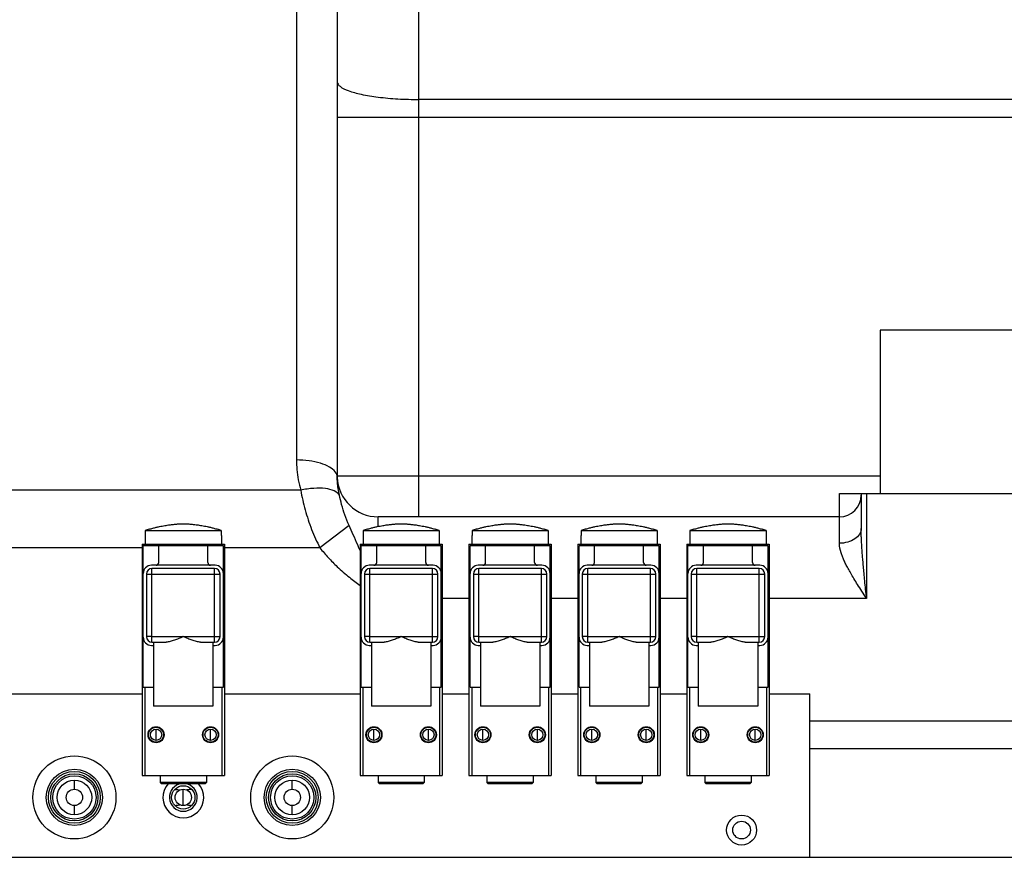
# Model space of a CAD drawing. Header units: millimetres. Extents: x 8 to 399, y 9 to 282.
# Tile 20 of 36: x 90 to 108, y 218 to 234. Entities that reach past the tile are written whole.
import ezdxf

# ---------------------------------------------------------------- set-up
doc = ezdxf.new("R2010")
doc.units = ezdxf.units.MM
doc.header["$LTSCALE"] = 23.1
doc.linetypes.add('CENTER', pattern=[0.6, 0.375, -0.075, 0.075, -0.075])
doc.layers.get('0').update_dxf_attribs({"linetype": 'CONTINUOUS'})
doc.layers.add('02___PRT_ALL_AXES', color=7, linetype='CONTINUOUS')
doc.layers.add('02__ASM_ALL_AXES', color=7, linetype='CONTINUOUS')

msp = doc.modelspace()

# ---------------------------------------------------------------- linework, layer by layer
at = {"color": 7, "linetype": 'Continuous'}
for p, q in [((97.68438, 224.47077), (97.68438, 243.22077)), ((96.18438, 240.72077), (96.18438, 225.19699)), ((95.43448, 240.50946), (95.43438, 225.51382)), ((124.08437, 232.1315), (97.68438, 232.1315)), ((96.18438, 231.80611), (125.58437, 231.80611)), ((106.15225, 227.89577), (106.15225, 224.89577)), ((115.45225, 227.89577), (106.15225, 227.89577)), ((96.18438, 225.22077), (106.15225, 225.22077)), ((95.51301, 224.95864), (88.6157, 224.95864)), ((105.40225, 223.98486), (105.40225, 224.89577)), ((105.40225, 224.89577), (115.80225, 224.89577)), ((105.80225, 224.89577), (105.80225, 224.25529)), ((105.90225, 224.89577), (105.90225, 222.97077)), ((96.93438, 224.29408), (96.93438, 224.47077)), ((105.40225, 224.47077), (96.93438, 224.47077)), ((92.66004, 224.22077), (92.66004, 224.12829)), ((92.66004, 224.22077), (94.05571, 224.22077)), ((94.05571, 224.22077), (94.05571, 224.12829)), ((96.40087, 224.31265), (95.86732, 223.90209)), ((96.66004, 224.22077), (96.66004, 224.12829)), ((96.66004, 224.22077), (98.05571, 224.22077)), ((98.05571, 224.22077), (98.05571, 224.12829)), ((98.66004, 224.22077), (98.66004, 224.12829)), ((98.66004, 224.22077), (100.05571, 224.22077)), ((100.05571, 224.22077), (100.05571, 224.12829)), ((100.66004, 224.22077), (100.66004, 224.12829)), ((100.66004, 224.22077), (102.05571, 224.22077)), ((102.05571, 224.22077), (102.05571, 224.12829)), ((102.66004, 224.22077), (102.66004, 224.12829)), ((102.66004, 224.22077), (104.05571, 224.22077)), ((104.05571, 224.22077), (104.05571, 224.12829)), ((92.60287, 223.97077), (92.60287, 219.72077)), ((92.60287, 223.97077), (94.11288, 223.97077)), ((92.65287, 223.97077), (92.65287, 223.94077)), ((92.66004, 224.12829), (92.65788, 224.12829)), ((94.05787, 224.12829), (94.05571, 224.12829)), ((94.06288, 223.97077), (94.06288, 223.94077)), ((94.11288, 223.97077), (94.11288, 219.72077)), ((96.60287, 223.97077), (96.60287, 219.72077)), ((96.60287, 223.97077), (98.11288, 223.97077)), ((96.65287, 223.97077), (96.65287, 223.94077)), ((96.66004, 224.12829), (96.65788, 224.12829)), ((98.05787, 224.12829), (98.05571, 224.12829)), ((98.06288, 223.97077), (98.06288, 223.94077)), ((98.11288, 223.97077), (98.11288, 219.72077)), ((98.60287, 223.97077), (98.60287, 219.72077)), ((98.60287, 223.97077), (100.11288, 223.97077)), ((98.65287, 223.97077), (98.65287, 223.94077)), ((98.66004, 224.12829), (98.65788, 224.12829)), ((100.05787, 224.12829), (100.05571, 224.12829)), ((100.06288, 223.97077), (100.06288, 223.94077)), ((100.11288, 223.97077), (100.11288, 219.72077)), ((100.60287, 223.97077), (100.60287, 219.72077)), ((100.60287, 223.97077), (102.11288, 223.97077)), ((100.65287, 223.97077), (100.65287, 223.94077)), ((100.66004, 224.12829), (100.65788, 224.12829)), ((102.05787, 224.12829), (102.05571, 224.12829)), ((102.06288, 223.97077), (102.06288, 223.94077)), ((102.11288, 223.97077), (102.11288, 219.72077)), ((102.60287, 223.97077), (102.60287, 219.72077)), ((102.60287, 223.97077), (104.11288, 223.97077)), ((102.65287, 223.97077), (102.65287, 223.94077)), ((102.66004, 224.12829), (102.65788, 224.12829)), ((104.05787, 224.12829), (104.05571, 224.12829)), ((104.06288, 223.97077), (104.06288, 223.94077)), ((104.11288, 223.97077), (104.11288, 219.72077)), ((92.60287, 223.90209), (90.11288, 223.90209)), ((92.62287, 221.34077), (92.62287, 223.94077)), ((94.09288, 223.94077), (92.62287, 223.94077)), ((92.90788, 223.63077), (92.90788, 223.94077)), ((93.80787, 223.63077), (93.80787, 223.94077)), ((94.09288, 221.34077), (94.09288, 223.94077)), ((95.86732, 223.90209), (94.11288, 223.90209)), ((96.62287, 221.34077), (96.62287, 223.94077)), ((98.09288, 223.94077), (96.62287, 223.94077)), ((96.90788, 223.63077), (96.90788, 223.94077)), ((97.80787, 223.63077), (97.80787, 223.94077)), ((98.09288, 221.34077), (98.09288, 223.94077)), ((98.62287, 221.34077), (98.62287, 223.94077)), ((100.09288, 223.94077), (98.62287, 223.94077)), ((98.90788, 223.63077), (98.90788, 223.94077)), ((99.80787, 223.63077), (99.80787, 223.94077)), ((100.09288, 221.34077), (100.09288, 223.94077)), ((100.62287, 221.34077), (100.62287, 223.94077)), ((102.09288, 223.94077), (100.62287, 223.94077)), ((100.90788, 223.63077), (100.90788, 223.94077)), ((101.80787, 223.63077), (101.80787, 223.94077)), ((102.09288, 221.34077), (102.09288, 223.94077)), ((102.62287, 221.34077), (102.62287, 223.94077)), ((104.09288, 223.94077), (102.62287, 223.94077)), ((102.90788, 223.63077), (102.90788, 223.94077)), ((103.80787, 223.63077), (103.80787, 223.94077)), ((104.09288, 221.34077), (104.09288, 223.94077)), ((93.94288, 223.58077), (92.77287, 223.58077)), ((92.78288, 222.17077), (92.78288, 223.52077)), ((93.93287, 223.52077), (92.78288, 223.52077)), ((93.93287, 222.17077), (93.93287, 223.52077)), ((97.94288, 223.58077), (96.77287, 223.58077)), ((96.78288, 222.17077), (96.78288, 223.52077)), ((97.93287, 223.52077), (96.78288, 223.52077)), ((97.93287, 222.17077), (97.93287, 223.52077)), ((99.94288, 223.58077), (98.77287, 223.58077)), ((98.78288, 222.17077), (98.78288, 223.52077)), ((99.93287, 223.52077), (98.78288, 223.52077)), ((99.93287, 222.17077), (99.93287, 223.52077)), ((101.94288, 223.58077), (100.77287, 223.58077)), ((100.78288, 222.17077), (100.78288, 223.52077)), ((101.93287, 223.52077), (100.78288, 223.52077)), ((101.93287, 222.17077), (101.93287, 223.52077)), ((103.94288, 223.58077), (102.77287, 223.58077)), ((102.78288, 222.17077), (102.78288, 223.52077)), ((103.93287, 223.52077), (102.78288, 223.52077)), ((103.93287, 222.17077), (103.93287, 223.52077)), ((92.68287, 223.42077), (92.68287, 222.27077)), ((92.68287, 223.42077), (94.03288, 223.42077)), ((94.03288, 222.27077), (94.03288, 223.42077)), ((96.68287, 223.42077), (96.68287, 222.27077)), ((96.68287, 223.42077), (98.03288, 223.42077)), ((98.03288, 222.27077), (98.03288, 223.42077)), ((98.68287, 223.42077), (98.68287, 222.27077)), ((98.68287, 223.42077), (100.03288, 223.42077)), ((100.03288, 222.27077), (100.03288, 223.42077)), ((100.68287, 223.42077), (100.68287, 222.27077)), ((100.68287, 223.42077), (102.03288, 223.42077)), ((102.03288, 222.27077), (102.03288, 223.42077)), ((102.68287, 223.42077), (102.68287, 222.27077)), ((102.68287, 223.42077), (104.03288, 223.42077)), ((104.03288, 222.27077), (104.03288, 223.42077)), ((98.60287, 222.97077), (98.11288, 222.97077)), ((100.60287, 222.97077), (100.11288, 222.97077)), ((102.60287, 222.97077), (102.11288, 222.97077)), ((105.90225, 222.97077), (104.11288, 222.97077)), ((92.78288, 222.27077), (92.68287, 222.27077)), ((93.93287, 222.27077), (94.03288, 222.27077)), ((96.78288, 222.27077), (96.68287, 222.27077)), ((97.93287, 222.27077), (98.03288, 222.27077)), ((98.78288, 222.27077), (98.68287, 222.27077)), ((99.93287, 222.27077), (100.03288, 222.27077)), ((100.78288, 222.27077), (100.68287, 222.27077)), ((101.93287, 222.27077), (102.03288, 222.27077)), ((102.78288, 222.27077), (102.68287, 222.27077)), ((103.93287, 222.27077), (104.03288, 222.27077)), ((92.77287, 222.11077), (92.81288, 222.11077)), ((93.90287, 222.11077), (93.94288, 222.11077)), ((96.77287, 222.11077), (96.81288, 222.11077)), ((97.90287, 222.11077), (97.94288, 222.11077)), ((98.77287, 222.11077), (98.81288, 222.11077)), ((99.90287, 222.11077), (99.94288, 222.11077)), ((100.77287, 222.11077), (100.81288, 222.11077)), ((101.90287, 222.11077), (101.94288, 222.11077)), ((102.77287, 222.11077), (102.81288, 222.11077)), ((103.90287, 222.11077), (103.94288, 222.11077)), ((92.62287, 221.34077), (92.81288, 221.34077)), ((92.65287, 221.34077), (92.65287, 219.72077)), ((93.90287, 221.34077), (94.09288, 221.34077)), ((94.06288, 221.34077), (94.06288, 219.72077)), ((96.62287, 221.34077), (96.81288, 221.34077)), ((96.65287, 221.34077), (96.65287, 219.72077)), ((97.90287, 221.34077), (98.09288, 221.34077)), ((98.06288, 221.34077), (98.06288, 219.72077)), ((98.62287, 221.34077), (98.81288, 221.34077)), ((98.65287, 221.34077), (98.65287, 219.72077)), ((99.90287, 221.34077), (100.09288, 221.34077)), ((100.06288, 221.34077), (100.06288, 219.72077)), ((100.62287, 221.34077), (100.81288, 221.34077)), ((100.65287, 221.34077), (100.65287, 219.72077)), ((101.90287, 221.34077), (102.09288, 221.34077)), ((102.06288, 221.34077), (102.06288, 219.72077)), ((102.62287, 221.34077), (102.81288, 221.34077)), ((102.65287, 221.34077), (102.65287, 219.72077)), ((103.90287, 221.34077), (104.09288, 221.34077)), ((104.06288, 221.34077), (104.06288, 219.72077)), ((90.11288, 221.22077), (92.60287, 221.22077)), ((94.11288, 221.22077), (96.60287, 221.22077)), ((98.11288, 221.22077), (98.60287, 221.22077)), ((100.11288, 221.22077), (100.60287, 221.22077)), ((102.11288, 221.22077), (102.60287, 221.22077)), ((104.11288, 221.22077), (104.85788, 221.22077)), ((104.85788, 218.22077), (104.85788, 221.22077)), ((138.56511, 220.72077), (104.85788, 220.72077)), ((92.85788, 220.36742), (92.85788, 220.57412)), ((93.85788, 220.36742), (93.85788, 220.57412)), ((96.85788, 220.36742), (96.85788, 220.57412)), ((97.85788, 220.36742), (97.85788, 220.57412)), ((98.85788, 220.36742), (98.85788, 220.57412)), ((99.85788, 220.36742), (99.85788, 220.57412)), ((100.85788, 220.36742), (100.85788, 220.57412)), ((101.85788, 220.36742), (101.85788, 220.57412)), ((102.85788, 220.36742), (102.85788, 220.57412)), ((103.85788, 220.36742), (103.85788, 220.57412)), ((104.85788, 220.22077), (138.99391, 220.22077)), ((91.35788, 219.47077), (91.35788, 219.63877)), ((92.60287, 219.72077), (94.11288, 219.72077)), ((95.35788, 219.47077), (95.35788, 219.63877)), ((96.60287, 219.72077), (98.11288, 219.72077)), ((98.60287, 219.72077), (100.11288, 219.72077)), ((100.60287, 219.72077), (102.11288, 219.72077)), ((102.60287, 219.72077), (104.11288, 219.72077)), ((93.78288, 219.59577), (92.93287, 219.59577)), ((92.95788, 219.57077), (92.93288, 219.59577)), ((93.75787, 219.57077), (92.95788, 219.57077)), ((93.35788, 219.17077), (93.35788, 219.47077)), ((93.75787, 219.57077), (93.78287, 219.59577)), ((97.78288, 219.59577), (96.93287, 219.59577)), ((96.95788, 219.57077), (96.93288, 219.59577)), ((97.75787, 219.57077), (96.95788, 219.57077)), ((97.75787, 219.57077), (97.78287, 219.59577)), ((99.78288, 219.59577), (98.93287, 219.59577)), ((98.95788, 219.57077), (98.93288, 219.59577)), ((99.75787, 219.57077), (98.95788, 219.57077)), ((99.75787, 219.57077), (99.78287, 219.59577)), ((101.78288, 219.59577), (100.93287, 219.59577)), ((100.95788, 219.57077), (100.93288, 219.59577)), ((101.75787, 219.57077), (100.95788, 219.57077)), ((101.75787, 219.57077), (101.78287, 219.59577)), ((103.78288, 219.59577), (102.93287, 219.59577)), ((102.95788, 219.57077), (102.93288, 219.59577)), ((103.75787, 219.57077), (102.95788, 219.57077)), ((103.75787, 219.57077), (103.78287, 219.59577)), ((91.35788, 219.00277), (91.35788, 219.17077)), ((95.35788, 219.00277), (95.35788, 219.17077)), ((81.75787, 218.22077), (139.23438, 218.22077))]:
    msp.add_line(p, q, dxfattribs=at)
for centre, radius in [((92.85788, 220.47077), 0.1475), ((92.85788, 220.47077), 0.1375), ((92.85788, 220.47077), 0.10335), ((93.85788, 220.47077), 0.1475), ((93.85788, 220.47077), 0.1375), ((93.85788, 220.47077), 0.10335), ((96.85788, 220.47077), 0.1475), ((96.85788, 220.47077), 0.1375), ((96.85788, 220.47077), 0.10335), ((97.85788, 220.47077), 0.1475), ((97.85788, 220.47077), 0.1375), ((97.85788, 220.47077), 0.10335), ((98.85788, 220.47077), 0.1475), ((98.85788, 220.47077), 0.1375), ((98.85788, 220.47077), 0.10335), ((99.85788, 220.47077), 0.1475), ((99.85788, 220.47077), 0.1375), ((99.85788, 220.47077), 0.10335), ((100.85788, 220.47077), 0.1475), ((100.85788, 220.47077), 0.1375), ((100.85788, 220.47077), 0.10335), ((101.85788, 220.47077), 0.1475), ((101.85788, 220.47077), 0.1375), ((101.85788, 220.47077), 0.10335), ((102.85788, 220.47077), 0.1475), ((102.85788, 220.47077), 0.1375), ((102.85788, 220.47077), 0.10335), ((103.85788, 220.47077), 0.1475), ((103.85788, 220.47077), 0.1375), ((103.85788, 220.47077), 0.10335), ((91.35788, 219.32077), 0.7625), ((95.35788, 219.32077), 0.7625), ((91.35788, 219.32077), 0.51625), ((95.35788, 219.32077), 0.51625), ((91.35788, 219.32077), 0.47625), ((91.35788, 219.32077), 0.43307), ((91.35788, 219.32077), 0.398), ((91.35788, 219.32077), 0.318), ((95.35788, 219.32077), 0.47625), ((95.35788, 219.32077), 0.43307), ((95.35788, 219.32077), 0.398), ((95.35788, 219.32077), 0.318), ((91.35788, 219.32077), 0.15), ((93.35788, 219.32077), 0.21415), ((93.35788, 219.32077), 0.15), ((95.35788, 219.32077), 0.15), ((103.60788, 218.72077), 0.275), ((103.60788, 218.72077), 0.1625)]:
    msp.add_circle(centre, radius, dxfattribs=at)
for centre, radius, start, end in [((96.93438, 225.22077), 0.75, 181.801784, 270), ((105.40225, 224.87077), 0.4, 270, 360), ((93.44203, 221.84902), 2.49734, 106.500696, 108.247867), ((93.27372, 221.84902), 2.49734, 71.752133, 73.499304), ((97.44203, 221.84902), 2.49734, 106.500696, 108.247867), ((97.27372, 221.84902), 2.49734, 71.752133, 73.499304), ((99.44203, 221.84902), 2.49734, 106.500696, 108.247867), ((99.27372, 221.84902), 2.49734, 71.752133, 73.499304), ((101.44203, 221.84902), 2.49734, 106.500696, 108.247867), ((101.27372, 221.84902), 2.49734, 71.752133, 73.499304), ((103.44203, 221.84902), 2.49734, 106.500696, 108.247867), ((103.27372, 221.84902), 2.49734, 71.752133, 73.499304), ((86.79957, 219.75027), 10.62692, 23.105466, 23.306202), ((86.88015, 219.78459), 10.53934, 22.690371, 23.10576), ((92.85788, 223.63077), 0.05, 270, 360), ((93.85788, 223.63077), 0.05, 180, 270), ((96.85788, 223.63077), 0.05, 270, 360), ((97.85788, 223.63077), 0.05, 180, 270), ((98.85788, 223.63077), 0.05, 270, 360), ((99.85788, 223.63077), 0.05, 180, 270), ((100.85788, 223.63077), 0.05, 270, 360), ((101.85788, 223.63077), 0.05, 180, 270), ((102.85788, 223.63077), 0.05, 270, 360), ((103.85788, 223.63077), 0.05, 180, 270), ((92.77287, 223.43077), 0.15, 90, 180), ((92.78288, 223.42077), 0.1, 90, 180), ((93.93287, 223.42077), 0.1, 0, 90), ((93.94288, 223.43077), 0.15, 0, 90), ((96.77287, 223.43077), 0.15, 90, 180), ((96.78288, 223.42077), 0.1, 90, 180), ((97.93287, 223.42077), 0.1, 0, 90), ((97.94288, 223.43077), 0.15, 0, 90), ((98.77287, 223.43077), 0.15, 90, 180), ((98.78288, 223.42077), 0.1, 90, 180), ((99.93287, 223.42077), 0.1, 0, 90), ((99.94288, 223.43077), 0.15, 0, 90), ((100.77287, 223.43077), 0.15, 90, 180), ((100.78288, 223.42077), 0.1, 90, 180), ((101.93287, 223.42077), 0.1, 0, 90), ((101.94288, 223.43077), 0.15, 0, 90), ((102.77287, 223.43077), 0.15, 90, 180), ((102.78288, 223.42077), 0.1, 90, 180), ((103.93287, 223.42077), 0.1, 0, 90), ((103.94288, 223.43077), 0.15, 0, 90), ((92.77287, 222.26077), 0.15, 180, 270), ((92.78288, 222.27077), 0.1, 180, 270), ((93.93287, 222.27077), 0.1, 270, 360), ((93.94288, 222.26077), 0.15, 270, 360), ((96.77287, 222.26077), 0.15, 180, 270), ((96.78288, 222.27077), 0.1, 180, 270), ((97.93287, 222.27077), 0.1, 270, 360), ((97.94288, 222.26077), 0.15, 270, 360), ((98.77287, 222.26077), 0.15, 180, 270), ((98.78288, 222.27077), 0.1, 180, 270), ((99.93287, 222.27077), 0.1, 270, 360), ((99.94288, 222.26077), 0.15, 270, 360), ((100.77287, 222.26077), 0.15, 180, 270), ((100.78288, 222.27077), 0.1, 180, 270), ((101.93287, 222.27077), 0.1, 270, 360), ((101.94288, 222.26077), 0.15, 270, 360), ((102.77287, 222.26077), 0.15, 180, 270), ((102.78288, 222.27077), 0.1, 180, 270), ((103.93287, 222.27077), 0.1, 270, 360), ((103.94288, 222.26077), 0.15, 270, 360), ((93.35788, 219.32077), 0.375, 138.021395, 41.932569), ((93.35788, 219.32077), 0.255, 97.236095, 82.723239), ((93.14577, 218.74466), 0.72627, 85.215769, 85.480411), ((93.56979, 218.74708), 0.72384, 94.519589, 94.783029), ((93.14597, 219.89435), 0.72373, 274.519568, 274.77656)]:
    msp.add_arc(centre, radius, start, end, dxfattribs=at)
for points, start_tangent, end_tangent in [([(96.18438, 232.4569), (96.23549, 232.37268), (96.38534, 232.2942), (96.62371, 232.22681), (96.93438, 232.1751), (97.29615, 232.14259), (97.68438, 232.1315)], (0, -1), (1, 0)), ([(96.14767, 225.2948), (96.04114, 225.38316), (95.87521, 225.45328), (95.66614, 225.49831), (95.43438, 225.51382)], (-0.59615443, 0.80286979), (-1, 0)), ([(95.43438, 225.51382), (95.44303, 225.33624), (95.46935, 225.15071), (95.51301, 224.95864)], (0.00000974, -1), (0.25723166, -0.96634977)), ([(96.18438, 225.19686), (96.14767, 225.2948)], (0, 1), (-0.59615443, 0.80286979)), ([(96.22369, 224.86782), (96.20178, 224.9898), (96.18867, 225.09846), (96.18438, 225.19687)], (-0.19703234, 0.98039699), (-0.00000001, 1)), ([(96.22369, 224.86782), (96.13012, 224.94538), (95.96736, 224.98889), (95.75368, 224.99347), (95.51301, 224.95862)], (-0.5117069, 0.85916008), (-0.9769261, -0.21357763)), ([(95.51301, 224.95864), (95.59552, 224.59841), (95.71346, 224.23861), (95.86732, 223.90209)], (0.18332919, -0.98305158), (0.47429478, -0.8803661)), ([(96.40085, 224.31264), (96.32387, 224.5066), (96.26502, 224.69419), (96.22369, 224.86782)], (-0.40443523, 0.91456664), (-0.19708048, 0.98038731)), ([(92.73272, 224.24351), (92.7998, 224.26237), (92.86163, 224.27797), (92.91864, 224.29089), (92.97121, 224.30156), (93.0197, 224.31037), (93.06445, 224.31762), (93.10576, 224.32356), (93.14389, 224.32842), (93.17906, 224.33236), (93.21138, 224.33552), (93.24093, 224.33802), (93.26775, 224.33994), (93.29182, 224.34136), (93.31312, 224.34235), (93.33178, 224.34295), (93.34931, 224.34325), (93.36689, 224.34325), (93.38443, 224.34294), (93.40313, 224.34233), (93.42445, 224.34133), (93.44854, 224.3399), (93.47536, 224.33797), (93.5049, 224.33547), (93.5372, 224.33231), (93.57233, 224.32836), (93.61043, 224.3235), (93.6517, 224.31755), (93.69641, 224.31031), (93.74486, 224.3015), (93.79738, 224.29083), (93.85433, 224.27792), (93.91609, 224.26233), (93.98303, 224.24351)], (0.95881659, 0.28402597), (0.95881659, -0.28402596)), ([(96.73272, 224.24351), (96.7998, 224.26237), (96.86163, 224.27797), (96.91864, 224.29089), (96.97121, 224.30156), (97.0197, 224.31037), (97.06445, 224.31762), (97.10576, 224.32356), (97.14389, 224.32842), (97.17906, 224.33236), (97.21138, 224.33552), (97.24093, 224.33802), (97.26775, 224.33994), (97.29182, 224.34136), (97.31312, 224.34235), (97.33178, 224.34295), (97.34931, 224.34325), (97.36689, 224.34325), (97.38443, 224.34294), (97.40313, 224.34233), (97.42445, 224.34133), (97.44854, 224.3399), (97.47536, 224.33797), (97.5049, 224.33547), (97.5372, 224.33231), (97.57233, 224.32836), (97.61043, 224.3235), (97.6517, 224.31755), (97.69641, 224.31031), (97.74486, 224.3015), (97.79738, 224.29083), (97.85433, 224.27792), (97.91609, 224.26233), (97.98303, 224.24351)], (0.95881659, 0.28402597), (0.95881659, -0.28402596)), ([(98.73272, 224.24351), (98.7998, 224.26237), (98.86163, 224.27797), (98.91864, 224.29089), (98.97121, 224.30156), (99.0197, 224.31037), (99.06445, 224.31762), (99.10576, 224.32356), (99.14389, 224.32842), (99.17906, 224.33236), (99.21138, 224.33552), (99.24093, 224.33802), (99.26775, 224.33994), (99.29182, 224.34136), (99.31312, 224.34235), (99.33178, 224.34295), (99.34931, 224.34325), (99.36689, 224.34325), (99.38443, 224.34294), (99.40313, 224.34233), (99.42445, 224.34133), (99.44854, 224.3399), (99.47536, 224.33797), (99.5049, 224.33547), (99.5372, 224.33231), (99.57233, 224.32836), (99.61043, 224.3235), (99.6517, 224.31755), (99.69641, 224.31031), (99.74486, 224.3015), (99.79738, 224.29083), (99.85433, 224.27792), (99.91609, 224.26233), (99.98303, 224.24351)], (0.95881659, 0.28402597), (0.95881659, -0.28402596)), ([(100.73272, 224.24351), (100.7998, 224.26237), (100.86163, 224.27797), (100.91864, 224.29089), (100.97121, 224.30156), (101.0197, 224.31037), (101.06445, 224.31762), (101.10576, 224.32356), (101.14389, 224.32842), (101.17906, 224.33236), (101.21138, 224.33552), (101.24093, 224.33802), (101.26775, 224.33994), (101.29182, 224.34136), (101.31312, 224.34235), (101.33178, 224.34295), (101.34931, 224.34325), (101.36689, 224.34325), (101.38443, 224.34294), (101.40313, 224.34233), (101.42445, 224.34133), (101.44854, 224.3399), (101.47536, 224.33797), (101.5049, 224.33547), (101.5372, 224.33231), (101.57233, 224.32836), (101.61043, 224.3235), (101.6517, 224.31755), (101.69641, 224.31031), (101.74486, 224.3015), (101.79738, 224.29083), (101.85433, 224.27792), (101.91609, 224.26233), (101.98303, 224.24351)], (0.95881659, 0.28402597), (0.95881659, -0.28402596)), ([(102.73272, 224.24351), (102.7998, 224.26237), (102.86163, 224.27797), (102.91864, 224.29089), (102.97121, 224.30156), (103.0197, 224.31037), (103.06445, 224.31762), (103.10576, 224.32356), (103.14389, 224.32842), (103.17906, 224.33236), (103.21138, 224.33552), (103.24093, 224.33802), (103.26775, 224.33994), (103.29182, 224.34136), (103.31312, 224.34235), (103.33178, 224.34295), (103.34931, 224.34325), (103.36689, 224.34325), (103.38443, 224.34294), (103.40313, 224.34233), (103.42445, 224.34133), (103.44854, 224.3399), (103.47536, 224.33797), (103.5049, 224.33547), (103.5372, 224.33231), (103.57233, 224.32836), (103.61043, 224.3235), (103.6517, 224.31755), (103.69641, 224.31031), (103.74486, 224.3015), (103.79738, 224.29083), (103.85433, 224.27792), (103.91609, 224.26233), (103.98303, 224.24351)], (0.95881659, 0.28402597), (0.95881659, -0.28402596)), ([(96.55938, 223.95476), (96.47752, 224.14084), (96.40085, 224.31264)], (-0.39599609, 0.9182522), (-0.40454999, 0.91451589)), ([(105.80225, 224.25529), (105.7718, 224.1518), (105.68508, 224.06406), (105.55532, 224.00545), (105.40225, 223.98486)], (-0.00000001, -1), (-1, -0.00000001)), ([(105.90225, 222.97077), (105.88478, 223.14151), (105.86924, 223.29587), (105.85566, 223.43496), (105.84398, 223.55996), (105.83408, 223.67212), (105.8258, 223.77301), (105.81893, 223.86484), (105.81327, 223.95001), (105.8087, 224.03098), (105.80522, 224.10949), (105.80301, 224.1848), (105.80225, 224.25529)], (-0.10204912, 0.99477936), (0.00000279, 1)), ([(105.90225, 222.97077), (105.81491, 223.10556), (105.73722, 223.22743), (105.66931, 223.33723), (105.61089, 223.43591), (105.5614, 223.52446), (105.52001, 223.60411), (105.48566, 223.67661), (105.45737, 223.74384), (105.43451, 223.80777), (105.40225, 223.98486)], (-0.54489074, 0.83850705), (0.00001186, 1)), ([(95.86732, 223.90209), (96.02063, 223.72052), (96.18438, 223.55543)], (0.61001755, -0.7923879), (0.72866657, -0.68486862)), ([(96.18438, 223.55543), (96.40833, 223.3606), (96.60212, 223.2101)], (0.72896347, -0.68455259), (0.80107913, -0.59855846)), ([(93.20635, 219.46839), (93.23629, 219.46529), (93.26659, 219.46105), (93.29433, 219.45663)], (0.99651621, -0.08339929), (0.98747676, -0.15776452)), ([(93.50943, 219.4684), (93.48055, 219.46542), (93.45031, 219.46122), (93.42142, 219.45663)], (-0.99651796, -0.08337837), (-0.98747676, -0.15776452)), ([(93.20624, 219.17313), (93.2352, 219.17612), (93.26544, 219.18031), (93.29433, 219.1849)], (0.99652735, 0.08326606), (0.98747674, 0.15776469)), ([(93.42142, 219.1849), (93.45111, 219.18019), (93.48127, 219.17603), (93.50943, 219.17314)], (0.98747674, -0.15776468), (0.99651825, -0.08337496))]:
    msp.add_spline(points, degree=3, dxfattribs=dict(at, start_tangent=start_tangent, end_tangent=end_tangent))
at = {"layer": '02___PRT_ALL_AXES', "color": 7, "linetype": 'Continuous'}
for p, q in [((92.65788, 224.12829), (92.65788, 223.97077)), ((94.05787, 224.12829), (94.05787, 223.97077)), ((96.65788, 224.12829), (96.65788, 223.97077)), ((98.05787, 224.12829), (98.05787, 223.97077)), ((98.65788, 224.12829), (98.65788, 223.97077)), ((100.05787, 224.12829), (100.05787, 223.97077)), ((100.65788, 224.12829), (100.65788, 223.97077)), ((102.05787, 224.12829), (102.05787, 223.97077)), ((102.65788, 224.12829), (102.65788, 223.97077)), ((104.05787, 224.12829), (104.05787, 223.97077)), ((92.78288, 222.27077), (93.93287, 222.27077)), ((92.78288, 222.17077), (93.04323, 222.17077)), ((92.81288, 222.17077), (92.81288, 220.99577)), ((93.67252, 222.17077), (93.93287, 222.17077)), ((93.90287, 222.17077), (93.90287, 220.99577)), ((96.78288, 222.27077), (97.93287, 222.27077)), ((96.78288, 222.17077), (97.04323, 222.17077)), ((96.81288, 222.17077), (96.81288, 220.99577)), ((97.67252, 222.17077), (97.93287, 222.17077)), ((97.90287, 222.17077), (97.90287, 220.99577)), ((98.78288, 222.27077), (99.93287, 222.27077)), ((98.78288, 222.17077), (99.04323, 222.17077)), ((98.81288, 222.17077), (98.81288, 220.99577)), ((99.67252, 222.17077), (99.93287, 222.17077)), ((99.90287, 222.17077), (99.90287, 220.99577)), ((100.78288, 222.27077), (101.93287, 222.27077)), ((100.78288, 222.17077), (101.04323, 222.17077)), ((100.81288, 222.17077), (100.81288, 220.99577)), ((101.67252, 222.17077), (101.93287, 222.17077)), ((101.90287, 222.17077), (101.90287, 220.99577)), ((102.78288, 222.27077), (103.93287, 222.27077)), ((102.78288, 222.17077), (103.04323, 222.17077)), ((102.81288, 222.17077), (102.81288, 220.99577)), ((103.67252, 222.17077), (103.93287, 222.17077)), ((103.90287, 222.17077), (103.90287, 220.99577)), ((93.90287, 220.99577), (92.81288, 220.99577)), ((97.90287, 220.99577), (96.81288, 220.99577)), ((99.90287, 220.99577), (98.81288, 220.99577)), ((101.90287, 220.99577), (100.81288, 220.99577)), ((103.90287, 220.99577), (102.81288, 220.99577)), ((92.93287, 219.72077), (92.93287, 219.59577)), ((93.78288, 219.72077), (93.78288, 219.59577)), ((96.93287, 219.72077), (96.93287, 219.59577)), ((97.78288, 219.72077), (97.78288, 219.59577)), ((98.93287, 219.72077), (98.93287, 219.59577)), ((99.78288, 219.72077), (99.78288, 219.59577)), ((100.93287, 219.72077), (100.93287, 219.59577)), ((101.78288, 219.72077), (101.78288, 219.59577)), ((102.93287, 219.72077), (102.93287, 219.59577)), ((103.78288, 219.72077), (103.78288, 219.59577))]:
    msp.add_line(p, q, dxfattribs=at)
for points, start_tangent, end_tangent in [([(93.35788, 222.27077), (93.31484, 222.2524), (93.27321, 222.235), (93.23273, 222.2188), (93.19321, 222.20409), (93.15445, 222.19123), (93.11644, 222.18078), (93.07925, 222.17354), (93.04323, 222.17077)], (-0.91921773, -0.39374962), (-1, 0)), ([(93.67252, 222.17077), (93.6361, 222.1736), (93.59828, 222.18102), (93.55973, 222.19171), (93.52079, 222.20472), (93.48156, 222.21937), (93.44165, 222.23536), (93.40059, 222.25253), (93.35788, 222.27077)], (-1, 0), (-0.91921773, 0.39374962)), ([(97.35788, 222.27077), (97.31484, 222.2524), (97.27321, 222.235), (97.23273, 222.2188), (97.19321, 222.20409), (97.15445, 222.19123), (97.11644, 222.18078), (97.07925, 222.17354), (97.04323, 222.17077)], (-0.91921773, -0.39374962), (-1, 0)), ([(97.67252, 222.17077), (97.6361, 222.1736), (97.59828, 222.18102), (97.55973, 222.19171), (97.52079, 222.20472), (97.48156, 222.21937), (97.44165, 222.23536), (97.40059, 222.25253), (97.35788, 222.27077)], (-1, 0), (-0.91921773, 0.39374962)), ([(99.35788, 222.27077), (99.31484, 222.2524), (99.27321, 222.235), (99.23273, 222.2188), (99.19321, 222.20409), (99.15445, 222.19123), (99.11644, 222.18078), (99.07925, 222.17354), (99.04323, 222.17077)], (-0.91921773, -0.39374962), (-1, 0)), ([(99.67252, 222.17077), (99.6361, 222.1736), (99.59828, 222.18102), (99.55973, 222.19171), (99.52079, 222.20472), (99.48156, 222.21937), (99.44165, 222.23536), (99.40059, 222.25253), (99.35788, 222.27077)], (-1, 0), (-0.91921773, 0.39374962)), ([(101.35788, 222.27077), (101.31484, 222.2524), (101.27321, 222.235), (101.23273, 222.2188), (101.19321, 222.20409), (101.15445, 222.19123), (101.11644, 222.18078), (101.07925, 222.17354), (101.04323, 222.17077)], (-0.91921773, -0.39374962), (-1, 0)), ([(101.67252, 222.17077), (101.6361, 222.1736), (101.59828, 222.18102), (101.55973, 222.19171), (101.52079, 222.20472), (101.48156, 222.21937), (101.44165, 222.23536), (101.40059, 222.25253), (101.35788, 222.27077)], (-1, 0), (-0.91921773, 0.39374962)), ([(103.35788, 222.27077), (103.31484, 222.2524), (103.27321, 222.235), (103.23273, 222.2188), (103.19321, 222.20409), (103.15445, 222.19123), (103.11644, 222.18078), (103.07925, 222.17354), (103.04323, 222.17077)], (-0.91921773, -0.39374962), (-1, 0)), ([(103.67252, 222.17077), (103.6361, 222.1736), (103.59828, 222.18102), (103.55973, 222.19171), (103.52079, 222.20472), (103.48156, 222.21937), (103.44165, 222.23536), (103.40059, 222.25253), (103.35788, 222.27077)], (-1, 0), (-0.91921773, 0.39374962))]:
    msp.add_spline(points, degree=3, dxfattribs=dict(at, start_tangent=start_tangent, end_tangent=end_tangent))
at = {"layer": '02__ASM_ALL_AXES', "color": 7, "linetype": 'CENTER'}
msp.add_line((67.30938, 218.22077), (161.28438, 218.22077), dxfattribs=at)

doc.saveas('drawing.dxf')
